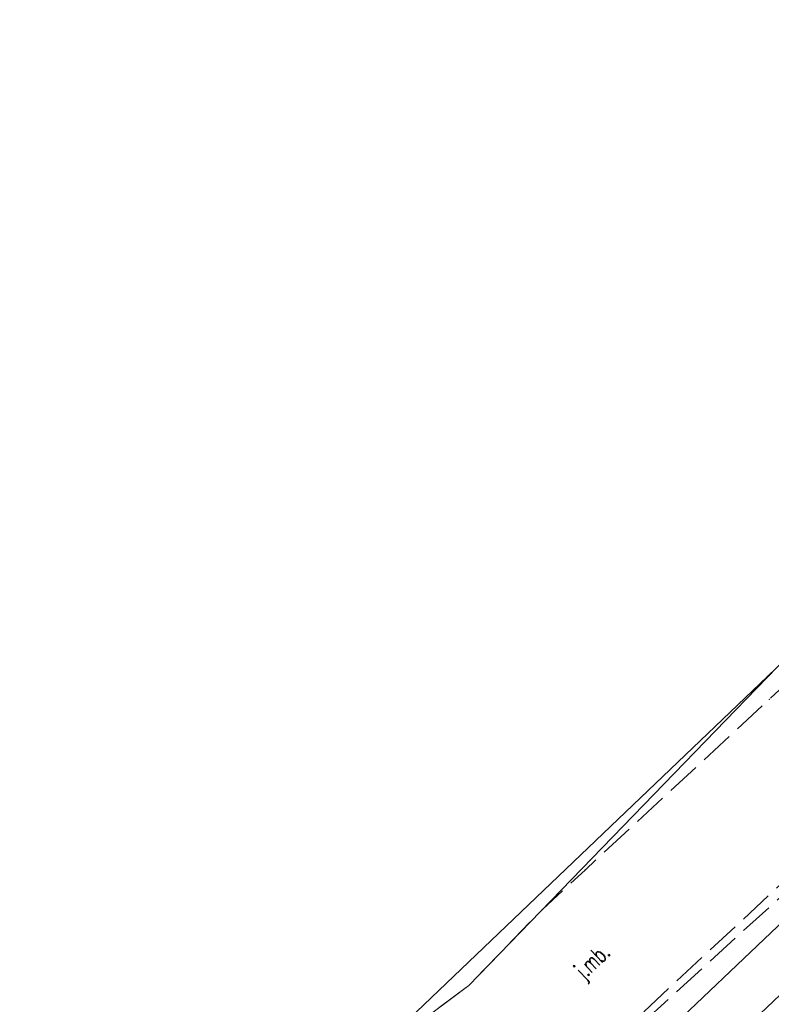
# Model space of a CAD drawing. Header units: metres. Extents: x 7422311 to 7422914, y 5495352 to 5495886.
# Tile 10 of 22: x 7422311 to 7422344, y 5495836 to 5495879. Entities that reach past the tile are written whole.
import ezdxf
from ezdxf.enums import TextEntityAlignment as Align

# ---------------------------------------------------------------- set-up
doc = ezdxf.new("R2010")
doc.units = ezdxf.units.M
doc.linetypes.add('L_0_06', pattern=[2, 1.5, -0.5])
doc.layers.get('0').update_dxf_attribs({"linetype": 'CONTINUOUS', "lineweight": 18})
for name, color, linetype, lineweight in [('EGB_DzialkaEwidencyjna', 7, 'CONTINUOUS', 18), ('GES_PrzewodKanalizacyjny', 36, 'CONTINUOUS', 18), ('OT_Komunikacja', 7, 'CONTINUOUS', 18)]:
    doc.layers.add(name, color=color, linetype=linetype, lineweight=lineweight)
doc.styles.get("Standard").update_dxf_attribs({"font": 'simplex.shx'})

# ---------------------------------------------------------------- blocks, each defined once
blk = doc.blocks.new('L_0_02_2')
at = {"color": 0}
blk.add_point((0, 0), dxfattribs=at)
blk = doc.blocks.new('L_0_02_1')
at = {"color": 0}
blk.add_point((0, 0), dxfattribs=at)

msp = doc.modelspace()

# ---------------------------------------------------------------- linework, layer by layer
for p in [(7422343.914, 5495850.267), (7422343.914, 5495850.267), (7422343.994, 5495849.257), (7422343.994, 5495849.257), (7422335.874, 5495841.737), (7422335.874, 5495841.737), (7422333.995, 5495840), (7422330.754, 5495836.657)]:
    msp.add_point(p)
at = {"layer": 'EGB_DzialkaEwidencyjna', "linetype": 'CONTINUOUS', "lineweight": 18}
for p, q in [((7422319.934, 5495812.967), (7422389.764, 5495879.209)), ((7422389.086, 5495878.566), (7422319.934, 5495812.967)), ((7422343.914, 5495850.267), (7422361.173, 5495866.759)), ((7422330.754, 5495836.657), (7422344.347, 5495850.681)), ((7422343.914, 5495850.267), (7422310.951, 5495818.806)), ((7422325.676, 5495832.86), (7422330.754, 5495836.657))]:
    msp.add_line(p, q, dxfattribs=at)
at = {"layer": 'GES_PrzewodKanalizacyjny', "color": 36, "linetype": 'Continuous', "lineweight": 18, "flags": 128}
msp.add_lwpolyline([(7422352.444, 5495846.937), (7422331.204, 5495826.747), (7422317.474, 5495814.337), (7422313.041, 5495808.984)], dxfattribs=at)
at = {"layer": 'OT_Komunikacja', "color": 7, "linetype": 'L_0_06', "lineweight": 18, "flags": 128}
for points in [[(7422312.219, 5495811.958), (7422311.316, 5495815.221), (7422311.106, 5495816.151), (7422310.954, 5495817.849), (7422310.951, 5495818.672), (7422323.624, 5495830.417), (7422328.777, 5495835.179), (7422330.754, 5495836.657), (7422333.995, 5495840), (7422335.874, 5495841.737), (7422343.994, 5495849.257), (7422348.514, 5495853.467), (7422351.374, 5495856.097), (7422355.394, 5495859.807), (7422364.457, 5495868.191), (7422385.064, 5495876.872), (7422382.384, 5495874.257), (7422381.034, 5495872.807), (7422380.384, 5495872.037), (7422380.214, 5495872.197), (7422374.724, 5495867.877), (7422365.734, 5495860.717), (7422365.914, 5495860.537), (7422359.854, 5495854.967), (7422353.034, 5495848.647), (7422352.784, 5495848.237), (7422352.544, 5495848.577), (7422344.524, 5495841.127), (7422331.904, 5495829.407), (7422327.944, 5495825.737), (7422328.104, 5495825.567), (7422327.354, 5495824.797), (7422326.424, 5495823.557), (7422314.814, 5495813.227), (7422312.549, 5495811.108)], [(7422346.894, 5495837.347), (7422342.424, 5495833.177), (7422340.904, 5495833.027), (7422339.214, 5495832.767), (7422337.274, 5495832.227), (7422335.374, 5495831.447), (7422333.614, 5495830.447), (7422332.074, 5495829.237), (7422344.884, 5495840.907), (7422352.784, 5495848.237), (7422352.994, 5495847.997), (7422353.419, 5495848.139), (7422360.234, 5495854.487), (7422366.714, 5495860.457), (7422366.944, 5495860.827), (7422366.744, 5495861.077), (7422366.334, 5495860.917), (7422375.004, 5495867.577), (7422380.384, 5495872.037), (7422379.844, 5495871.327), (7422379.214, 5495870.347), (7422378.664, 5495869.397), (7422378.124, 5495868.167), (7422377.734, 5495866.817), (7422377.574, 5495865.917), (7422369.634, 5495858.737), (7422369.224, 5495858.537), (7422368.784, 5495858.197), (7422362.354, 5495852.247), (7422351.984, 5495842.617), (7422351.704, 5495842.217)]]:
    msp.add_lwpolyline(points, close=True, dxfattribs=at)

# ---------------------------------------------------------------- block references
at = {"layer": 'EGB_DzialkaEwidencyjna', "color": 7, "linetype": 'Continuous', "xscale": 0.5, "yscale": 0.5, "zscale": 0.5}
for name, rotation in [('L_0_02_2', 216.7899999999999), ('L_0_02_1', 45.88999999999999)]:
    msp.add_blockref(name, (7422330.754, 5495836.657), dxfattribs=dict(at, rotation=rotation))

# ---------------------------------------------------------------- texts
at = {"layer": 'OT_Komunikacja', "color": 7, "lineweight": 15, "width": 0.66}
msp.add_text('j.mb.', height=0.75, rotation=43.9, dxfattribs=at).set_placement((7422336.169, 5495837.726), align=Align.MIDDLE_CENTER)

doc.saveas('drawing.dxf')
